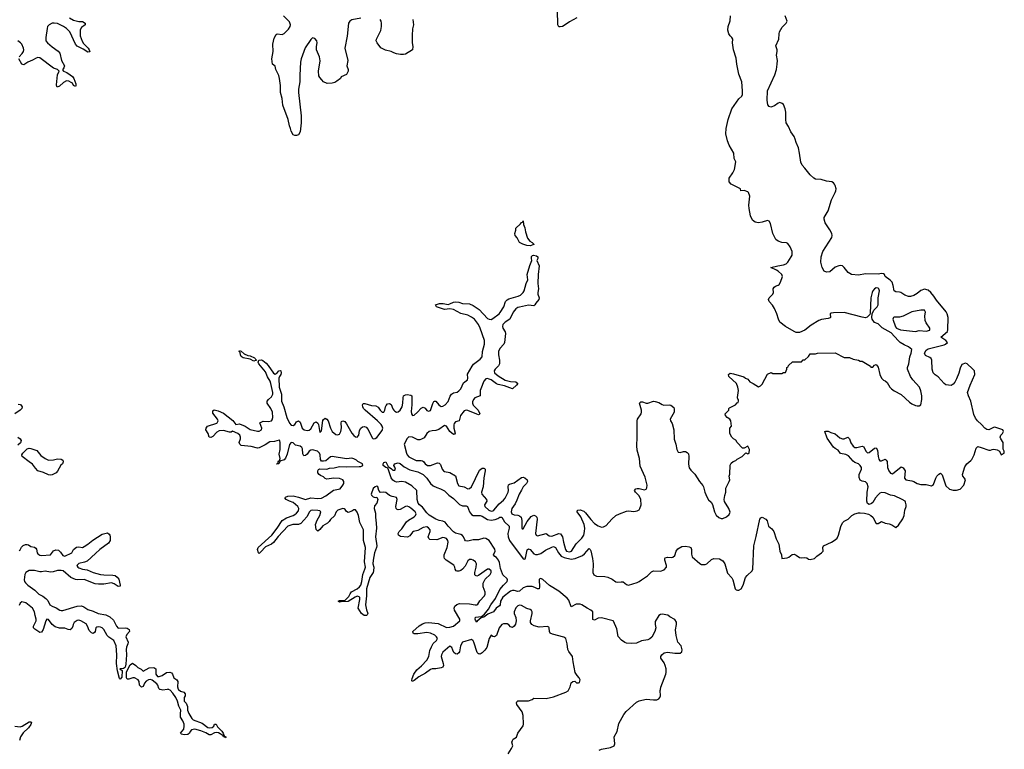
# Model space of a CAD drawing. Header units: inches. Extents: x 2473073 to 2657680, y 705365 to 849016.
# Tile 150 of 151: x 2645805 to 2656845, y 759330 to 767508. Entities that reach past the tile are written whole.
import ezdxf

# ---------------------------------------------------------------- set-up
doc = ezdxf.new("R2010")
doc.units = ezdxf.units.IN
doc.header["$MEASUREMENT"] = 0
for name, color, linetype in [('C6745', 7, 'Continuous'), ('C6746', 7, 'Continuous'), ('C6755', 7, 'Continuous'), ('C6756', 7, 'Continuous')]:
    doc.layers.add(name, color=color, linetype=linetype)

msp = doc.modelspace()

# ---------------------------------------------------------------- linework, layer by layer
at = {"layer": 'C6745', "color": 5, "elevation": 40}
for points in [[(2647459, 760000), (2647410, 759991), (2647379, 759999), (2647377, 760000)], [(2647587, 760000), (2647610, 759981), (2647645, 759970), (2647659, 759950), (2647659, 759930), (2647651, 759910), (2647651, 759870), (2647670, 759845), (2647685, 759810), (2647688, 759770), (2647701, 759730), (2647735, 759675), (2647750, 759660), (2647850, 759621), (2647913, 759573), (2647931, 759569), (2647965, 759575), (2647982, 759590), (2647990, 759612), (2648010, 759611), (2648023, 759583), (2648070, 759533), (2648085, 759510), (2648099, 759481), (2648094, 759474), (2648102, 759478), (2648115, 759470), (2648117, 759463), (2648110, 759458), (2648106, 759466), (2648090, 759469), (2648083, 759483), (2648033, 759513), (2648010, 759517), (2647990, 759513), (2647950, 759492), (2647930, 759492), (2647893, 759513), (2647837, 759537), (2647770, 759554), (2647730, 759549), (2647716, 759530), (2647710, 759510), (2647690, 759495), (2647650, 759492), (2647620, 759500), (2647609, 759510), (2647645, 759555), (2647651, 759589), (2647648, 759610), (2647636, 759650), (2647609, 759690), (2647607, 759727), (2647612, 759770), (2647590, 759813), (2647576, 759870), (2647555, 759910), (2647521, 759960), (2647492, 759992), (2647475, 760000)], [(2645750, 759589), (2645810, 759580), (2645833, 759587), (2645910, 759636), (2645930, 759639), (2645936, 759630), (2645930, 759606), (2645904, 759570), (2645845, 759515), (2645816, 759470), (2645804, 759430)]]:
    msp.add_lwpolyline(points, dxfattribs=at)
at = {"layer": 'C6746', "color": 5}
for points, elevation in [([(2646364, 767530), (2646410, 767503), (2646470, 767489), (2646510, 767489), (2646539, 767470), (2646538, 767450), (2646500, 767420), (2646485, 767395), (2646482, 767370), (2646485, 767325), (2646506, 767266), (2646522, 767242), (2646574, 767190), (2646586, 767170), (2646590, 767146), (2646570, 767145), (2646518, 767178), (2646450, 767211), (2646430, 767235), (2646367, 767370), (2646330, 767410), (2646298, 767430), (2646230, 767465), (2646190, 767470), (2646170, 767467), (2646136, 767450), (2646118, 767430), (2646112, 767410), (2646098, 767310), (2646100, 767270), (2646116, 767250), (2646170, 767202), (2646235, 767155), (2646254, 767134), (2646274, 767050), (2646307, 766990), (2646302, 766970), (2646286, 766946), (2646296, 766930), (2646335, 766915), (2646373, 766890), (2646397, 766870), (2646413, 766850), (2646435, 766790), (2646436, 766770), (2646430, 766758), (2646410, 766769), (2646397, 766797), (2646384, 766804), (2646357, 766817), (2646330, 766821), (2646295, 766805), (2646250, 766761), (2646226, 766750), (2646220, 766760), (2646219, 766779), (2646228, 766890), (2646249, 766930), (2646228, 766948), (2646185, 766965), (2646030, 767080), (2646010, 767083), (2645990, 767078), (2645950, 767053), (2645897, 767030), (2645850, 767002), (2645830, 767010), (2645797, 767070)], 40), ([(2649630, 767523), (2649530, 767505), (2649506, 767490), (2649492, 767468), (2649478, 767322), (2649450, 767190), (2649485, 767050), (2649473, 766990), (2649490, 766950), (2649488, 766930), (2649470, 766894), (2649411, 766869), (2649401, 766850), (2649363, 766817), (2649337, 766803), (2649310, 766796), (2649252, 766792), (2649210, 766810), (2649194, 766834), (2649170, 766859), (2649160, 766880), (2649154, 766930), (2649173, 767047), (2649168, 767090), (2649135, 767170), (2649134, 767206), (2649140, 767250), (2649137, 767270), (2649116, 767296), (2649090, 767304), (2649070, 767287), (2649006, 767194), (2648961, 767070), (2648952, 767030), (2648946, 766886), (2648948, 766810), (2648930, 766730), (2648930, 766690), (2648962, 766430), (2648963, 766350), (2648951, 766250), (2648930, 766218), (2648910, 766208), (2648890, 766208), (2648870, 766218), (2648850, 766258), (2648843, 766290), (2648830, 766318), (2648815, 766390), (2648757, 766550), (2648750, 766626), (2648729, 766690), (2648729, 766771), (2648719, 766850), (2648710, 766882), (2648679, 766950), (2648670, 766986), (2648638, 767010), (2648633, 767070), (2648649, 767150), (2648645, 767235), (2648660, 767300), (2648680, 767340), (2648692, 767348), (2648750, 767343), (2648770, 767353), (2648819, 767401), (2648837, 767430), (2648840, 767450), (2648830, 767483), (2648762, 767550)], 40), ([(2650000, 767137), (2649970, 767150), (2649906, 767166), (2649854, 767194), (2649812, 767250), (2649804, 767270), (2649807, 767290), (2649853, 767387), (2649863, 767430), (2649863, 767470), (2649857, 767490), (2649846, 767510)], 40), ([(2645801, 767090), (2645833, 767127), (2645847, 767150), (2645851, 767170), (2645848, 767190), (2645830, 767233), (2645814, 767250), (2645786, 767270)], 40), ([(2650000, 762158), (2649982, 762162), (2649953, 762173), (2649910, 762207), (2649888, 762212), (2649849, 762209), (2649832, 762232), (2649821, 762270), (2649810, 762278), (2649790, 762273), (2649770, 762252), (2649747, 762190), (2649750, 762178), (2649770, 762159), (2649790, 762151), (2649810, 762154), (2649822, 762130), (2649810, 762088), (2649783, 762057), (2649779, 762030), (2649795, 761975), (2649794, 761930), (2649804, 761864), (2649807, 761810), (2649795, 761710), (2649808, 761610), (2649805, 761590), (2649782, 761530), (2649768, 761448), (2649766, 761410), (2649775, 761370), (2649774, 761330), (2649767, 761310), (2649730, 761255), (2649693, 761130), (2649694, 761050), (2649682, 760950), (2649692, 760892), (2649707, 760850), (2649702, 760838), (2649692, 760830), (2649669, 760830), (2649636, 760850), (2649601, 760910), (2649619, 761010), (2649618, 761030), (2649610, 761040), (2649590, 761045), (2649565, 761035), (2649487, 760987), (2649410, 760984), (2649390, 760979), (2649375, 760990), (2649390, 760997), (2649450, 760996), (2649496, 761044), (2649509, 761071), (2649527, 761093), (2649591, 761129), (2649617, 761150), (2649630, 761170), (2649642, 761210), (2649651, 761290), (2649677, 761350), (2649681, 761370), (2649672, 761430), (2649682, 761590), (2649661, 761670), (2649661, 761790), (2649618, 761870), (2649605, 761950), (2649590, 761989), (2649570, 762015), (2649550, 762013), (2649530, 761997), (2649490, 761982), (2649470, 761995), (2649456, 762016), (2649444, 762024), (2649430, 762027), (2649371, 762010), (2649353, 761990), (2649335, 761945), (2649290, 761906), (2649276, 761884), (2649255, 761865), (2649205, 761835), (2649170, 761792), (2649150, 761775), (2649130, 761794), (2649123, 761850), (2649141, 761899), (2649171, 761950), (2649182, 761990), (2649170, 762001), (2649150, 762007), (2649090, 762011), (2649070, 762007), (2649055, 761990), (2649024, 761936), (2648959, 761861), (2648930, 761850), (2648869, 761849), (2648810, 761830), (2648704, 761716), (2648652, 761648), (2648630, 761630), (2648562, 761598), (2648510, 761543), (2648490, 761526), (2648482, 761530), (2648472, 761570), (2648479, 761590), (2648632, 761728), (2648692, 761808), (2648747, 761893), (2648795, 761925), (2648870, 761949), (2648890, 761960), (2648910, 761975), (2648930, 762003), (2648935, 762030), (2648923, 762050), (2648870, 762095), (2648829, 762110), (2648793, 762130), (2648779, 762150), (2648785, 762155), (2648812, 762168), (2648870, 762170), (2648930, 762157), (2649010, 762130), (2649070, 762148), (2649150, 762139), (2649190, 762144), (2649236, 762170), (2649324, 762235), (2649398, 762250), (2649429, 762290), (2649439, 762310), (2649441, 762330), (2649429, 762350), (2649390, 762366), (2649329, 762369), (2649250, 762359), (2649230, 762365), (2649210, 762384), (2649178, 762398), (2649164, 762410), (2649149, 762430), (2649149, 762451), (2649155, 762465), (2649170, 762472), (2649250, 762471), (2649280, 762480), (2649330, 762484), (2649390, 762499), (2649470, 762495), (2649610, 762498), (2649630, 762500), (2649653, 762510), (2649649, 762530), (2649596, 762556), (2649581, 762570), (2649550, 762587), (2649530, 762592), (2649470, 762586), (2649307, 762613), (2649290, 762609), (2649236, 762564), (2649210, 762558), (2649190, 762561), (2649177, 762577), (2649173, 762630), (2649167, 762650), (2649144, 762670), (2649090, 762686), (2649070, 762683), (2649050, 762672), (2649030, 762638), (2649010, 762622), (2648990, 762619), (2648980, 762640), (2648976, 762696), (2648970, 762712), (2648950, 762726), (2648898, 762738), (2648870, 762764), (2648850, 762770), (2648830, 762746), (2648803, 762637), (2648786, 762594), (2648770, 762574), (2648722, 762558), (2648722, 762550), (2648710, 762529), (2648690, 762526), (2648689, 762531), (2648702, 762538), (2648702, 762550), (2648710, 762562), (2648718, 762562), (2648725, 762590), (2648716, 762636), (2648724, 762690), (2648726, 762766), (2648722, 762790), (2648713, 762793), (2648661, 762779), (2648610, 762775), (2648558, 762742), (2648490, 762709), (2648470, 762705), (2648402, 762722), (2648290, 762735), (2648272, 762750), (2648266, 762770), (2648280, 762810), (2648281, 762830), (2648272, 762850), (2648250, 762870), (2648190, 762895), (2648175, 762885), (2648157, 762883), (2648090, 762902), (2648041, 762899), (2648015, 762885), (2647970, 762834), (2647950, 762825), (2647930, 762828), (2647918, 762870), (2647892, 762910), (2647896, 762930), (2647910, 762953), (2648014, 762986), (2648021, 762990), (2648029, 763010), (2648024, 763030), (2647970, 763098), (2647970, 763122), (2647987, 763133), (2648030, 763124), (2648090, 763097), (2648196, 763016), (2648230, 762971), (2648270, 762979), (2648333, 762953), (2648390, 762914), (2648470, 762896), (2648490, 762896), (2648516, 762910), (2648519, 762930), (2648498, 762990), (2648534, 763006), (2648595, 763005), (2648630, 763011), (2648637, 763023), (2648642, 763050), (2648639, 763110), (2648622, 763150), (2648581, 763210), (2648580, 763230), (2648594, 763250), (2648630, 763281), (2648642, 763310), (2648642, 763330), (2648623, 763430), (2648615, 763455), (2648585, 763505), (2648561, 763561), (2648488, 763650), (2648479, 763670), (2648486, 763690), (2648515, 763695), (2648530, 763689), (2648570, 763659), (2648592, 763632), (2648650, 763544), (2648670, 763536), (2648692, 763548), (2648710, 763573), (2648730, 763577), (2648733, 763573), (2648736, 763550), (2648734, 763530), (2648720, 763510), (2648712, 763488), (2648713, 763390), (2648739, 763310), (2648740, 763230), (2648766, 763170), (2648799, 763050), (2648830, 762985), (2648850, 762961), (2648870, 762958), (2648890, 762969), (2648910, 762999), (2648930, 763011), (2648950, 762995), (2648973, 762930), (2648996, 762910), (2649030, 762904), (2649052, 762908), (2649070, 762923), (2649107, 762990), (2649130, 763000), (2649147, 762987), (2649157, 762970), (2649170, 762879), (2649190, 762898), (2649205, 763015), (2649212, 763028), (2649230, 763041), (2649250, 763031), (2649264, 763010), (2649290, 762928), (2649310, 762890), (2649350, 762860), (2649370, 762856), (2649390, 762863), (2649407, 762890), (2649412, 762932), (2649410, 762990), (2649415, 763005), (2649430, 763013), (2649450, 763003), (2649470, 762978), (2649530, 762873), (2649550, 762847), (2649570, 762832), (2649590, 762830), (2649607, 762850), (2649616, 762904), (2649630, 762928), (2649650, 762944), (2649670, 762946), (2649690, 762940), (2649714, 762914), (2649759, 762819), (2649770, 762811), (2649790, 762815), (2649810, 762823), (2649870, 762902), (2649876, 762930), (2649871, 762950), (2649857, 762970), (2649816, 763010), (2649678, 763130), (2649662, 763150), (2649653, 763170), (2649649, 763190), (2649656, 763204), (2649675, 763205), (2649750, 763184), (2649798, 763178), (2649824, 763164), (2649848, 763130), (2649870, 763110), (2649890, 763109), (2649901, 763130), (2649908, 763170), (2649915, 763185), (2649930, 763202), (2649950, 763206), (2649970, 763193), (2649990, 763145), (2650000, 763132)], 40), ([(2645790, 763200), (2645814, 763194), (2645833, 763170), (2645830, 763150), (2645812, 763130), (2645750, 763090)], 40), ([(2645786, 762830), (2645810, 762810), (2645822, 762790), (2645814, 762766), (2645783, 762737)], 40), ([(2650000, 762338), (2649990, 762347), (2649970, 762374), (2649935, 762475), (2649926, 762486), (2649909, 762490), (2649882, 762510), (2649879, 762530), (2649890, 762545), (2649910, 762551), (2649938, 762498), (2649975, 762475), (2649990, 762458), (2650000, 762458)], 20), ([(2645801, 761559), (2645810, 761565), (2645825, 761595), (2645845, 761615), (2645870, 761627), (2645890, 761627), (2645903, 761623), (2645930, 761603), (2645970, 761594), (2645985, 761585), (2645993, 761573), (2646002, 761530), (2646010, 761519), (2646030, 761506), (2646050, 761502), (2646149, 761510), (2646186, 761554), (2646210, 761567), (2646240, 761560), (2646261, 761541), (2646290, 761503), (2646310, 761496), (2646389, 761530), (2646410, 761570), (2646444, 761596), (2646470, 761598), (2646510, 761593), (2646530, 761602), (2646570, 761629), (2646626, 761674), (2646730, 761741), (2646790, 761755), (2646810, 761742), (2646816, 761730), (2646821, 761710), (2646818, 761670), (2646801, 761639), (2646703, 761570), (2646657, 761523), (2646561, 761439), (2646532, 761428), (2646470, 761412), (2646447, 761390), (2646457, 761370), (2646470, 761363), (2646510, 761350), (2646563, 761343), (2646630, 761312), (2646710, 761289), (2646750, 761284), (2646850, 761282), (2646876, 761276), (2646899, 761259), (2646916, 761235), (2646933, 761170), (2646930, 761158), (2646910, 761156), (2646865, 761185), (2646834, 761194), (2646750, 761179), (2646690, 761181), (2646650, 761186), (2646530, 761232), (2646450, 761229), (2646430, 761233), (2646377, 761257), (2646294, 761330), (2646270, 761335), (2646230, 761335), (2646181, 761319), (2646150, 761316), (2646090, 761327), (2646050, 761317), (2646030, 761317), (2645970, 761333), (2645910, 761333), (2645875, 761310), (2645862, 761290), (2645857, 761230), (2645861, 761210), (2645870, 761196), (2645895, 761170), (2645974, 761114), (2646019, 761070), (2646066, 761046), (2646100, 761020), (2646119, 760999), (2646144, 760950), (2646170, 760934), (2646215, 760915), (2646255, 760890), (2646270, 760885), (2646290, 760886), (2646450, 760934), (2646498, 760938), (2646526, 760926), (2646570, 760898), (2646630, 760879), (2646687, 760850), (2646770, 760837), (2646816, 760816), (2646858, 760778), (2646889, 760709), (2646910, 760688), (2646990, 760692), (2647010, 760687), (2647032, 760672), (2647036, 760650), (2647005, 760615), (2646997, 760590), (2647020, 760530), (2647018, 760510), (2647004, 760476), (2646998, 760450), (2647003, 760390), (2646997, 760283), (2646988, 760252), (2646979, 760241), (2646970, 760235), (2646927, 760230), (2646953, 760213), (2646950, 760138), (2646930, 760117), (2646924, 760124), (2646901, 760210), (2646890, 760290), (2646895, 760390), (2646886, 760490), (2646859, 760550), (2646806, 760586), (2646785, 760605), (2646750, 760673), (2646730, 760690), (2646710, 760698), (2646690, 760702), (2646670, 760699), (2646658, 760690), (2646651, 760649), (2646643, 760637), (2646630, 760629), (2646610, 760634), (2646583, 760663), (2646567, 760710), (2646550, 760737), (2646491, 760770), (2646470, 760776), (2646450, 760773), (2646415, 760750), (2646403, 760730), (2646400, 760710), (2646390, 760685), (2646370, 760670), (2646350, 760671), (2646310, 760688), (2646250, 760689), (2646204, 760704), (2646170, 760730), (2646130, 760783), (2646110, 760789), (2646099, 760770), (2646069, 760671), (2646050, 760644), (2646030, 760637), (2645975, 760675), (2645960, 760690), (2645960, 760710), (2645991, 760769), (2645991, 760789), (2645977, 760830), (2645972, 760870), (2645950, 760912), (2645874, 760970), (2645830, 760981), (2645810, 760966), (2645798, 760942)], 40), ([(2647377, 760000), (2647366, 760010), (2647353, 760050), (2647343, 760063), (2647290, 760106), (2647272, 760112), (2647250, 760109), (2647225, 760095), (2647205, 760070), (2647190, 760032), (2647170, 760026), (2647150, 760050), (2647144, 760090), (2647134, 760110), (2647091, 760131), (2647072, 760132), (2647030, 760115), (2647010, 760114), (2647003, 760130), (2647003, 760197), (2647045, 760275), (2647070, 760296), (2647109, 760269), (2647130, 760248), (2647167, 760227), (2647190, 760205), (2647258, 760242), (2647310, 760248), (2647331, 760231), (2647330, 760170), (2647350, 760147), (2647370, 760146), (2647404, 760156), (2647451, 760189), (2647490, 760193), (2647507, 760187), (2647519, 760170), (2647532, 760130), (2647568, 760108), (2647580, 760090), (2647576, 760030), (2647583, 760003), (2647587, 760000)], 40), ([(2647475, 760000), (2647470, 760002), (2647459, 760000)], 40)]:
    msp.add_lwpolyline(points, dxfattribs=dict(at, elevation=elevation))
at = {"layer": 'C6746', "color": 5, "elevation": 40}
for points in [[(2648430, 763682), (2648390, 763701), (2648310, 763716), (2648290, 763732), (2648280, 763750), (2648277, 763777), (2648267, 763790), (2648270, 763798), (2648290, 763791), (2648324, 763764), (2648363, 763743), (2648390, 763739), (2648437, 763717), (2648447, 763710), (2648454, 763694), (2648462, 763690), (2648450, 763686)], [(2646130, 762570), (2646185, 762575), (2646230, 762584), (2646270, 762583), (2646290, 762571), (2646291, 762550), (2646285, 762530), (2646267, 762513), (2646230, 762449), (2646213, 762427), (2646170, 762405), (2646150, 762403), (2646130, 762407), (2646072, 762432), (2646010, 762450), (2645981, 762481), (2645950, 762526), (2645910, 762550), (2645832, 762610), (2645830, 762630), (2645841, 762650), (2645890, 762698), (2645910, 762705), (2645930, 762703), (2645999, 762679), (2646044, 762624), (2646090, 762590)]]:
    msp.add_lwpolyline(points, close=True, dxfattribs=at)
at = {"layer": 'C6755', "color": 5}
for points, elevation in [([(2651282, 759278), (2651321, 759339), (2651333, 759370), (2651324, 759410), (2651329, 759430), (2651338, 759442), (2651374, 759466), (2651389, 759510), (2651449, 759591), (2651455, 759610), (2651449, 759710), (2651439, 759750), (2651381, 759830), (2651376, 759850), (2651379, 759861), (2651390, 759871), (2651509, 759871), (2651550, 759886), (2651570, 759901), (2651710, 759899), (2651790, 759917), (2651929, 759971), (2651955, 759985), (2651962, 760000)], 40), ([(2652301, 759319), (2652330, 759331), (2652429, 759350), (2652470, 759370), (2652480, 759390), (2652471, 759470), (2652506, 759530), (2652523, 759617), (2652579, 759721), (2652605, 759755), (2652723, 759857), (2652750, 759873), (2652830, 759892), (2652910, 759883), (2652950, 759885), (2652970, 759896), (2652982, 759910), (2652989, 759930), (2652987, 759990), (2652989, 760000)], 20)]:
    msp.add_lwpolyline(points, dxfattribs=dict(at, elevation=elevation))
at = {"layer": 'C6756', "color": 5}
for points, elevation in [([(2652052, 767528), (2651970, 767483), (2651923, 767450), (2651890, 767433), (2651867, 767427), (2651849, 767429), (2651841, 767450), (2651837, 767610)], 40), ([(2650000, 762458), (2650010, 762458), (2650019, 762470), (2650013, 762493), (2650002, 762510), (2650009, 762530), (2650050, 762541), (2650070, 762533), (2650116, 762496), (2650181, 762461), (2650270, 762439), (2650330, 762410), (2650370, 762370), (2650410, 762310), (2650442, 762282), (2650483, 762263), (2650524, 762250), (2650570, 762226), (2650618, 762178), (2650670, 762140), (2650735, 762075), (2650770, 762060), (2650810, 762058), (2650828, 762050), (2650850, 761990), (2650870, 761962), (2650889, 761949), (2650950, 761952), (2650970, 761949), (2650990, 761941), (2651050, 761905), (2651090, 761897), (2651136, 761904), (2651165, 761915), (2651190, 761931), (2651210, 761932), (2651241, 761881), (2651292, 761830), (2651292, 761810), (2651278, 761750), (2651284, 761710), (2651299, 761670), (2651450, 761466), (2651470, 761461), (2651474, 761466), (2651482, 761490), (2651495, 761565), (2651510, 761578), (2651530, 761570), (2651570, 761521), (2651590, 761512), (2651610, 761512), (2651650, 761525), (2651700, 761560), (2651770, 761597), (2651790, 761602), (2651813, 761593), (2651846, 761530), (2651876, 761496), (2651910, 761480), (2651990, 761462), (2652033, 761467), (2652117, 761503), (2652140, 761520), (2652190, 761579), (2652202, 761570), (2652210, 761555), (2652229, 761470), (2652234, 761410), (2652231, 761311), (2652244, 761284), (2652271, 761271), (2652365, 761265), (2652399, 761259), (2652450, 761236), (2652490, 761208), (2652510, 761202), (2652550, 761207), (2652570, 761205), (2652610, 761175), (2652630, 761169), (2652730, 761199), (2652750, 761209), (2652776, 761230), (2652846, 761274), (2652890, 761319), (2652910, 761330), (2652990, 761327), (2653030, 761343), (2653056, 761370), (2653056, 761390), (2653038, 761450), (2653039, 761470), (2653044, 761476), (2653070, 761483), (2653110, 761480), (2653130, 761484), (2653150, 761501), (2653165, 761550), (2653184, 761576), (2653230, 761603), (2653270, 761606), (2653310, 761599), (2653332, 761590), (2653338, 761570), (2653337, 761517), (2653347, 761487), (2653430, 761412), (2653450, 761401), (2653490, 761400), (2653510, 761409), (2653562, 761458), (2653590, 761470), (2653650, 761463), (2653690, 761442), (2653712, 761410), (2653742, 761302), (2653791, 761251), (2653803, 761230), (2653826, 761130), (2653837, 761117), (2653852, 761112), (2653870, 761114), (2653893, 761130), (2653916, 761170), (2653943, 761257), (2653961, 761279), (2654018, 761330), (2654026, 761350), (2654035, 761610), (2654064, 761716), (2654105, 761910), (2654115, 761925), (2654130, 761930), (2654171, 761910), (2654187, 761890), (2654200, 761830), (2654239, 761799), (2654260, 761770), (2654287, 761690), (2654317, 761630), (2654329, 761549), (2654346, 761510), (2654350, 761467), (2654410, 761476), (2654430, 761485), (2654467, 761513), (2654490, 761515), (2654510, 761506), (2654550, 761478), (2654570, 761474), (2654610, 761480), (2654630, 761474), (2654650, 761460), (2654670, 761456), (2654716, 761470), (2654744, 761496), (2654796, 761530), (2654813, 761550), (2654810, 761590), (2654818, 761610), (2654909, 761650), (2654950, 761677), (2654970, 761698), (2654987, 761730), (2655012, 761828), (2655031, 761869), (2655050, 761886), (2655093, 761910), (2655137, 761950), (2655171, 761970), (2655210, 761981), (2655230, 761981), (2655276, 761976), (2655324, 761964), (2655350, 761950), (2655371, 761931), (2655410, 761859), (2655430, 761860), (2655470, 761883), (2655510, 761863), (2655556, 761856), (2655585, 761845), (2655630, 761815), (2655657, 761843), (2655707, 761913), (2655721, 761950), (2655729, 762009), (2655744, 762050), (2655745, 762070), (2655739, 762099), (2655734, 762110), (2655699, 762130), (2655614, 762170), (2655570, 762180), (2655510, 762205), (2655470, 762209), (2655450, 762200), (2655430, 762183), (2655402, 762150), (2655370, 762097), (2655357, 762083), (2655330, 762075), (2655310, 762083), (2655303, 762110), (2655308, 762210), (2655319, 762270), (2655309, 762309), (2655287, 762327), (2655250, 762335), (2655230, 762346), (2655218, 762377), (2655218, 762410), (2655245, 762470), (2655244, 762490), (2655230, 762510), (2655210, 762528), (2655170, 762544), (2655150, 762559), (2655098, 762618), (2655070, 762633), (2655010, 762645), (2654984, 762684), (2654950, 762701), (2654930, 762717), (2654858, 762818), (2654833, 762890), (2654844, 762896), (2654870, 762894), (2654899, 762880), (2654950, 762867), (2655001, 762821), (2655030, 762808), (2655050, 762811), (2655090, 762830), (2655108, 762810), (2655124, 762764), (2655150, 762727), (2655170, 762714), (2655190, 762711), (2655250, 762726), (2655270, 762720), (2655292, 762672), (2655310, 762654), (2655330, 762658), (2655390, 762705), (2655410, 762709), (2655424, 762684), (2655431, 762610), (2655440, 762580), (2655450, 762564), (2655470, 762563), (2655510, 762580), (2655522, 762570), (2655530, 762554), (2655537, 762490), (2655552, 762452), (2655570, 762425), (2655590, 762416), (2655690, 762495), (2655710, 762485), (2655734, 762450), (2655725, 762370), (2655742, 762350), (2655810, 762339), (2655830, 762333), (2655870, 762310), (2655910, 762299), (2655970, 762299), (2656030, 762284), (2656050, 762298), (2656076, 762370), (2656089, 762390), (2656110, 762414), (2656130, 762423), (2656147, 762407), (2656154, 762394), (2656190, 762281), (2656230, 762247), (2656270, 762234), (2656310, 762233), (2656350, 762245), (2656390, 762291), (2656409, 762350), (2656399, 762370), (2656381, 762390), (2656376, 762410), (2656404, 762496), (2656424, 762530), (2656470, 762565), (2656481, 762579), (2656508, 762630), (2656530, 762706), (2656542, 762718), (2656550, 762722), (2656587, 762713), (2656670, 762681), (2656690, 762681), (2656708, 762690), (2656727, 762693), (2656766, 762686), (2656791, 762670), (2656810, 762632), (2656842, 762650), (2656845, 762670), (2656834, 762694), (2656831, 762770), (2656805, 762810), (2656798, 762830), (2656807, 762850), (2656826, 762870), (2656837, 762890), (2656829, 762909), (2656750, 762938), (2656730, 762940), (2656670, 762912), (2656650, 762915), (2656628, 762928), (2656590, 762969), (2656543, 763010), (2656521, 763041), (2656502, 763082), (2656470, 763230), (2656442, 763290), (2656434, 763330), (2656463, 763410), (2656515, 763530), (2656510, 763570), (2656490, 763594), (2656430, 763652), (2656410, 763659), (2656370, 763641), (2656350, 763600), (2656336, 763544), (2656310, 763481), (2656290, 763445), (2656270, 763421), (2656250, 763409), (2656190, 763415), (2656170, 763429), (2656105, 763505), (2656070, 763526), (2656046, 763550), (2656036, 763590), (2656031, 763690), (2656025, 763710), (2656010, 763723), (2655963, 763743), (2655956, 763750), (2655951, 763770), (2655970, 763805), (2655990, 763820), (2656170, 763864), (2656186, 763870), (2656207, 763890), (2656189, 763910), (2656135, 763950), (2656208, 764012), (2656213, 764030), (2656216, 764170), (2656205, 764210), (2656193, 764233), (2656085, 764365), (2656056, 764410), (2656023, 764450), (2655990, 764477), (2655950, 764487), (2655909, 764471), (2655870, 764438), (2655830, 764416), (2655795, 764405), (2655770, 764405), (2655730, 764421), (2655684, 764450), (2655670, 764455), (2655630, 764458), (2655610, 764469), (2655600, 764530), (2655586, 764566), (2655567, 764587), (2655510, 764630), (2655501, 764650), (2655490, 764658), (2655470, 764662), (2655430, 764657), (2655290, 764658), (2655210, 764644), (2655130, 764650), (2655093, 764673), (2655050, 764731), (2655030, 764747), (2655010, 764753), (2654990, 764750), (2654948, 764732), (2654890, 764680), (2654850, 764677), (2654824, 764690), (2654802, 764730), (2654788, 764790), (2654790, 764850), (2654810, 764910), (2654910, 765066), (2654916, 765090), (2654912, 765112), (2654890, 765153), (2654838, 765230), (2654824, 765270), (2654824, 765290), (2654870, 765367), (2654908, 765490), (2654950, 765570), (2654958, 765590), (2654959, 765610), (2654950, 765650), (2654943, 765663), (2654930, 765679), (2654911, 765691), (2654850, 765698), (2654790, 765716), (2654730, 765722), (2654710, 765732), (2654670, 765770), (2654610, 765845), (2654577, 765877), (2654562, 765910), (2654550, 766010), (2654537, 766070), (2654512, 766132), (2654502, 766170), (2654490, 766197), (2654450, 766250), (2654425, 766310), (2654401, 766350), (2654396, 766390), (2654397, 766470), (2654388, 766510), (2654370, 766557), (2654354, 766570), (2654330, 766578), (2654310, 766572), (2654270, 766544), (2654229, 766529), (2654210, 766534), (2654194, 766554), (2654187, 766607), (2654191, 766710), (2654273, 766890), (2654290, 766950), (2654300, 767010), (2654301, 767050), (2654291, 767110), (2654299, 767150), (2654298, 767170), (2654285, 767215), (2654318, 767290), (2654319, 767350), (2654325, 767370), (2654355, 767425), (2654399, 767470), (2654409, 767490), (2654389, 767550)], 20), ([(2650000, 763132), (2650010, 763118), (2650030, 763110), (2650050, 763114), (2650070, 763130), (2650092, 763170), (2650102, 763210), (2650104, 763270), (2650110, 763290), (2650130, 763304), (2650150, 763305), (2650190, 763298), (2650203, 763290), (2650201, 763190), (2650195, 763115), (2650200, 763090), (2650210, 763073), (2650230, 763076), (2650267, 763110), (2650305, 763155), (2650330, 763164), (2650350, 763153), (2650370, 763129), (2650390, 763121), (2650410, 763127), (2650436, 763204), (2650450, 763227), (2650458, 763230), (2650472, 763232), (2650504, 763190), (2650519, 763179), (2650530, 763173), (2650550, 763175), (2650576, 763190), (2650610, 763228), (2650632, 763288), (2650648, 763312), (2650670, 763324), (2650710, 763332), (2650730, 763346), (2650750, 763370), (2650783, 763437), (2650825, 763470), (2650831, 763490), (2650826, 763534), (2650877, 763623), (2650895, 763645), (2650970, 763703), (2650989, 763730), (2650996, 763790), (2651018, 763870), (2651018, 763910), (2650970, 764050), (2650948, 764090), (2650903, 764150), (2650873, 764173), (2650830, 764196), (2650750, 764215), (2650670, 764259), (2650630, 764268), (2650570, 764258), (2650478, 764290), (2650468, 764310), (2650514, 764326), (2650553, 764327), (2650610, 764317), (2650630, 764321), (2650670, 764341), (2650690, 764346), (2650730, 764343), (2650770, 764328), (2650850, 764321), (2650890, 764304), (2650958, 764258), (2651050, 764160), (2651070, 764150), (2651090, 764149), (2651110, 764157), (2651180, 764210), (2651194, 764226), (2651232, 764290), (2651252, 764348), (2651270, 764368), (2651290, 764380), (2651393, 764407), (2651419, 764421), (2651450, 764450), (2651462, 764470), (2651483, 764550), (2651501, 764590), (2651496, 764650), (2651526, 764754), (2651549, 764810), (2651543, 764830), (2651545, 764855), (2651554, 764866), (2651566, 764870), (2651601, 764861), (2651615, 764850), (2651616, 764830), (2651603, 764810), (2651628, 764748), (2651618, 764650), (2651616, 764550), (2651621, 764490), (2651614, 764450), (2651614, 764430), (2651631, 764390), (2651627, 764373), (2651592, 764330), (2651582, 764310), (2651570, 764302), (2651510, 764307), (2651410, 764286), (2651390, 764280), (2651370, 764267), (2651340, 764230), (2651300, 764150), (2651250, 764117), (2651222, 764090), (2651217, 764070), (2651222, 764050), (2651247, 764010), (2651252, 763990), (2651242, 763890), (2651234, 763870), (2651190, 763822), (2651173, 763790), (2651175, 763750), (2651186, 763690), (2651185, 763650), (2651174, 763626), (2651138, 763590), (2651125, 763570), (2651130, 763550), (2651170, 763514), (2651248, 763468), (2651310, 763452), (2651370, 763450), (2651391, 763430), (2651376, 763410), (2651330, 763369), (2651243, 763403), (2651170, 763418), (2651150, 763427), (2651091, 763471), (2651070, 763480), (2651050, 763485), (2651030, 763482), (2651010, 763457), (2650974, 763370), (2650969, 763350), (2650969, 763291), (2650910, 763269), (2650895, 763250), (2650884, 763224), (2650882, 763210), (2650888, 763188), (2650946, 763130), (2650963, 763090), (2650958, 763082), (2650950, 763079), (2650930, 763086), (2650830, 763128), (2650810, 763131), (2650790, 763125), (2650749, 763070), (2650731, 763010), (2650690, 763000), (2650677, 762983), (2650672, 762968), (2650674, 762930), (2650687, 762873), (2650679, 762861), (2650670, 762860), (2650630, 762890), (2650591, 762950), (2650570, 762958), (2650504, 762916), (2650470, 762904), (2650430, 762901), (2650395, 762890), (2650370, 762870), (2650339, 762821), (2650310, 762805), (2650290, 762799), (2650270, 762799), (2650209, 762830), (2650169, 762831), (2650150, 762812), (2650115, 762750), (2650142, 762650), (2650150, 762630), (2650170, 762607), (2650250, 762567), (2650307, 762567), (2650323, 762563), (2650334, 762554), (2650350, 762529), (2650379, 762510), (2650410, 762509), (2650490, 762539), (2650510, 762538), (2650523, 762523), (2650541, 762470), (2650557, 762450), (2650570, 762442), (2650630, 762433), (2650690, 762396), (2650714, 762310), (2650730, 762282), (2650790, 762270), (2650829, 762249), (2650850, 762253), (2650870, 762270), (2650962, 762458), (2650990, 762479), (2651010, 762480), (2651017, 762477), (2651023, 762470), (2651025, 762450), (2651008, 762372), (2651003, 762270), (2650985, 762210), (2650988, 762190), (2651038, 762130), (2651042, 762110), (2651018, 762070), (2651021, 762050), (2651065, 762010), (2651090, 761999), (2651110, 762002), (2651121, 762010), (2651180, 762080), (2651230, 762121), (2651250, 762144), (2651283, 762210), (2651287, 762230), (2651281, 762270), (2651286, 762294), (2651298, 762302), (2651350, 762316), (2651430, 762377), (2651450, 762380), (2651470, 762374), (2651494, 762350), (2651498, 762330), (2651487, 762310), (2651450, 762270), (2651430, 762236), (2651405, 762190), (2651379, 762121), (2651359, 762081), (2651325, 762030), (2651316, 761990), (2651324, 761970), (2651350, 761958), (2651390, 761954), (2651408, 761948), (2651427, 761930), (2651436, 761896), (2651436, 761810), (2651441, 761801), (2651450, 761801), (2651497, 761883), (2651540, 761940), (2651570, 761954), (2651590, 761946), (2651604, 761930), (2651609, 761909), (2651590, 761750), (2651596, 761730), (2651610, 761723), (2651710, 761748), (2651743, 761723), (2651770, 761719), (2651850, 761750), (2651870, 761745), (2651891, 761711), (2651902, 761650), (2651924, 761570), (2651938, 761550), (2651970, 761543), (2651992, 761550), (2652046, 761634), (2652110, 761695), (2652129, 761731), (2652137, 761770), (2652141, 761810), (2652134, 761850), (2652096, 761936), (2652055, 761990), (2652059, 762010), (2652090, 762015), (2652130, 761999), (2652150, 761981), (2652210, 761904), (2652250, 761862), (2652290, 761835), (2652330, 761821), (2652350, 761823), (2652381, 761839), (2652443, 761910), (2652491, 761949), (2652530, 761970), (2652610, 761999), (2652630, 762002), (2652690, 761995), (2652730, 762002), (2652750, 762015), (2652760, 762030), (2652772, 762070), (2652768, 762130), (2652751, 762171), (2652709, 762210), (2652699, 762230), (2652712, 762248), (2652730, 762254), (2652750, 762253), (2652810, 762239), (2652830, 762245), (2652838, 762262), (2652841, 762290), (2652820, 762380), (2652763, 762503), (2652754, 762590), (2652730, 762682), (2652724, 762730), (2652730, 762830), (2652728, 763010), (2652732, 763030), (2652772, 763090), (2652778, 763110), (2652778, 763130), (2652756, 763210), (2652770, 763225), (2652790, 763226), (2652830, 763210), (2652850, 763210), (2652910, 763230), (2652932, 763228), (2652970, 763217), (2653010, 763193), (2653028, 763188), (2653090, 763190), (2653107, 763187), (2653140, 763160), (2653145, 763145), (2653142, 763110), (2653099, 763030), (2653104, 763010), (2653121, 762981), (2653139, 762910), (2653145, 762805), (2653161, 762750), (2653172, 762690), (2653190, 762662), (2653210, 762657), (2653250, 762667), (2653270, 762667), (2653290, 762658), (2653303, 762643), (2653309, 762610), (2653305, 762525), (2653310, 762486), (2653330, 762459), (2653374, 762414), (2653428, 762330), (2653466, 762286), (2653474, 762270), (2653488, 762210), (2653510, 762158), (2653530, 762126), (2653558, 762098), (2653573, 762073), (2653597, 761990), (2653614, 761954), (2653646, 761926), (2653670, 761918), (2653690, 761918), (2653730, 761935), (2653760, 761960), (2653772, 761988), (2653758, 762030), (2653709, 762109), (2653705, 762130), (2653710, 762174), (2653722, 762210), (2653723, 762257), (2653762, 762330), (2653768, 762350), (2653762, 762390), (2653768, 762412), (2653770, 762514), (2653783, 762537), (2653805, 762555), (2653834, 762566), (2653850, 762582), (2653906, 762610), (2653947, 762653), (2653970, 762642), (2653986, 762650), (2653988, 762690), (2653970, 762726), (2653930, 762706), (2653910, 762706), (2653849, 762769), (2653835, 762795), (2653809, 762809), (2653789, 762829), (2653766, 762870), (2653766, 762930), (2653786, 762950), (2653778, 763010), (2653768, 763030), (2653738, 763050), (2653718, 763070), (2653715, 763090), (2653758, 763130), (2653758, 763150), (2653763, 763157), (2653830, 763192), (2653850, 763214), (2653862, 763218), (2653866, 763230), (2653866, 763250), (2653856, 763256), (2653854, 763274), (2653864, 763350), (2653859, 763390), (2653841, 763430), (2653757, 763510), (2653753, 763530), (2653770, 763545), (2653810, 763540), (2653924, 763504), (2653942, 763490), (2653970, 763478), (2653992, 763450), (2654031, 763431), (2654090, 763392), (2654110, 763402), (2654130, 763422), (2654190, 763534), (2654230, 763552), (2654250, 763542), (2654350, 763542), (2654370, 763554), (2654390, 763554), (2654406, 763590), (2654406, 763610), (2654422, 763618), (2654426, 763630), (2654470, 763674), (2654570, 763674), (2654590, 763694), (2654610, 763694), (2654650, 763734), (2654670, 763762), (2654730, 763762), (2654750, 763771), (2654950, 763772), (2655050, 763722), (2655110, 763722), (2655150, 763702), (2655211, 763691), (2655230, 763682), (2655250, 763682), (2655344, 763624), (2655350, 763614), (2655370, 763614), (2655390, 763634), (2655410, 763642), (2655430, 763612), (2655451, 763530), (2655468, 763488), (2655490, 763466), (2655510, 763458), (2655530, 763442), (2655562, 763390), (2655582, 763370), (2655610, 763346), (2655690, 763305), (2655781, 763221), (2655810, 763203), (2655850, 763183), (2655870, 763179), (2655890, 763178), (2655910, 763192), (2655919, 763250), (2655919, 763290), (2655910, 763348), (2655896, 763390), (2655818, 763470), (2655794, 763510), (2655761, 763590), (2655759, 763610), (2655773, 763650), (2655787, 763730), (2655801, 763770), (2655807, 763810), (2655770, 763842), (2655722, 763862), (2655677, 763890), (2655654, 763910), (2655578, 763998), (2655475, 764055), (2655430, 764098), (2655390, 764115), (2655365, 764150), (2655360, 764170), (2655362, 764210), (2655383, 764250), (2655419, 764290), (2655430, 764310), (2655430, 764390), (2655444, 764470), (2655438, 764490), (2655430, 764498), (2655410, 764503), (2655390, 764491), (2655371, 764470), (2655362, 764450), (2655348, 764390), (2655342, 764218), (2655337, 764203), (2655308, 764172), (2655290, 764166), (2655250, 764172), (2655050, 764224), (2654930, 764222), (2654903, 764217), (2654891, 764210), (2654896, 764170), (2654893, 764167), (2654870, 764158), (2654794, 764146), (2654765, 764135), (2654678, 764082), (2654610, 764027), (2654550, 764001), (2654510, 764003), (2654490, 764013), (2654390, 764070), (2654330, 764119), (2654313, 764150), (2654293, 764210), (2654267, 764270), (2654246, 764306), (2654210, 764350), (2654201, 764370), (2654209, 764390), (2654249, 764431), (2654256, 764450), (2654254, 764490), (2654264, 764510), (2654279, 764521), (2654310, 764531), (2654319, 764541), (2654334, 764566), (2654360, 764630), (2654351, 764650), (2654310, 764689), (2654290, 764702), (2654228, 764730), (2654305, 764750), (2654370, 764760), (2654398, 764770), (2654417, 764790), (2654456, 764850), (2654465, 764870), (2654465, 764910), (2654443, 764963), (2654418, 764998), (2654404, 765005), (2654350, 765012), (2654310, 765024), (2654284, 765044), (2654251, 765110), (2654225, 765225), (2654210, 765249), (2654190, 765257), (2654130, 765237), (2654090, 765230), (2654050, 765240), (2654022, 765262), (2654000, 765310), (2653983, 765390), (2653980, 765430), (2653991, 765530), (2653977, 765570), (2653970, 765579), (2653930, 765594), (2653890, 765588), (2653888, 765610), (2653783, 765663), (2653762, 765690), (2653759, 765710), (2653762, 765730), (2653801, 765790), (2653819, 765830), (2653835, 765915), (2653818, 765950), (2653814, 766010), (2653760, 766100), (2653741, 766150), (2653723, 766230), (2653728, 766290), (2653748, 766390), (2653790, 766510), (2653870, 766621), (2653901, 766650), (2653909, 766670), (2653909, 766710), (2653902, 766810), (2653870, 766897), (2653845, 767010), (2653837, 767077), (2653807, 767170), (2653798, 767250), (2653801, 767290), (2653790, 767310), (2653770, 767327), (2653755, 767350), (2653745, 767390), (2653748, 767430), (2653770, 767496), (2653776, 767550)], 40), ([(2650215, 767510), (2650220, 767450), (2650210, 767406), (2650205, 767330), (2650207, 767247), (2650214, 767206), (2650211, 767170), (2650130, 767123), (2650110, 767117), (2650076, 767116), (2650030, 767125), (2650000, 767137)], 40), ([(2652989, 760000), (2652994, 760026), (2653051, 760170), (2653055, 760190), (2653054, 760230), (2653042, 760270), (2653030, 760297), (2652993, 760350), (2652993, 760370), (2653004, 760390), (2653030, 760410), (2653070, 760418), (2653150, 760406), (2653212, 760408), (2653230, 760422), (2653235, 760445), (2653221, 760490), (2653185, 760530), (2653167, 760607), (2653158, 760670), (2653170, 760730), (2653170, 760753), (2653150, 760785), (2653095, 760815), (2653073, 760833), (2653010, 760844), (2652990, 760841), (2652970, 760829), (2652930, 760762), (2652929, 760730), (2652937, 760690), (2652926, 760650), (2652893, 760587), (2652872, 760568), (2652850, 760558), (2652776, 760544), (2652721, 760519), (2652670, 760514), (2652610, 760519), (2652590, 760526), (2652552, 760552), (2652514, 760594), (2652499, 760679), (2652464, 760764), (2652458, 760770), (2652330, 760802), (2652290, 760800), (2652250, 760778), (2652230, 760784), (2652231, 760870), (2652210, 760890), (2652167, 760910), (2652110, 760949), (2652090, 760957), (2652045, 760955), (2651990, 760926), (2651961, 761001), (2651944, 761024), (2651850, 761102), (2651744, 761164), (2651670, 761234), (2651650, 761245), (2651630, 761236), (2651628, 761230), (2651635, 761150), (2651630, 761130), (2651610, 761127), (2651583, 761143), (2651553, 761153), (2651490, 761155), (2651450, 761141), (2651410, 761102), (2651390, 761099), (2651350, 761109), (2651330, 761109), (2651310, 761103), (2651224, 761036), (2651195, 760990), (2651191, 760949), (2651184, 760936), (2651149, 760911), (2651116, 760870), (2651056, 760844), (2651010, 760810), (2650978, 760802), (2650934, 760766), (2650930, 760755), (2650916, 760776), (2650913, 760790), (2650917, 760810), (2650982, 760818), (2651017, 760843), (2651060, 760900), (2651088, 760950), (2651141, 761019), (2651190, 761120), (2651229, 761171), (2651271, 761210), (2651276, 761230), (2651270, 761242), (2651224, 761284), (2651217, 761297), (2651197, 761357), (2651184, 761425), (2651175, 761450), (2651150, 761480), (2651131, 761490), (2651119, 761510), (2651137, 761550), (2651133, 761573), (2651071, 761671), (2651030, 761693), (2651010, 761697), (2650950, 761677), (2650890, 761679), (2650830, 761663), (2650805, 761665), (2650796, 761676), (2650783, 761710), (2650770, 761726), (2650750, 761737), (2650690, 761752), (2650670, 761766), (2650608, 761830), (2650576, 761875), (2650550, 761887), (2650510, 761893), (2650470, 761910), (2650395, 761955), (2650370, 761980), (2650323, 762043), (2650288, 762070), (2650274, 762090), (2650262, 762130), (2650257, 762230), (2650201, 762281), (2650130, 762324), (2650090, 762331), (2650030, 762325), (2650010, 762330), (2650000, 762338)], 20), ([(2651962, 760000), (2651978, 760030), (2651990, 760074), (2652006, 760090), (2652030, 760094), (2652050, 760074), (2652070, 760074), (2652082, 760078), (2652087, 760093), (2652088, 760110), (2652078, 760130), (2652055, 760155), (2652035, 760190), (2652010, 760310), (2652005, 760370), (2651964, 760424), (2651952, 760450), (2651945, 760510), (2651927, 760570), (2651907, 760587), (2651779, 760619), (2651753, 760630), (2651744, 760650), (2651743, 760690), (2651738, 760698), (2651725, 760705), (2651630, 760700), (2651573, 760713), (2651548, 760728), (2651533, 760750), (2651531, 760770), (2651553, 760850), (2651551, 760871), (2651544, 760884), (2651530, 760895), (2651490, 760908), (2651430, 760941), (2651410, 760947), (2651390, 760938), (2651370, 760915), (2651350, 760870), (2651350, 760850), (2651367, 760807), (2651373, 760770), (2651366, 760734), (2651351, 760709), (2651330, 760695), (2651310, 760702), (2651290, 760725), (2651270, 760735), (2651230, 760735), (2651210, 760727), (2651182, 760690), (2651150, 760605), (2651130, 760591), (2651110, 760595), (2651090, 760609), (2651070, 760570), (2651042, 760470), (2651021, 760439), (2650990, 760409), (2650970, 760397), (2650958, 760398), (2650950, 760398), (2650933, 760413), (2650897, 760530), (2650890, 760545), (2650870, 760559), (2650770, 760530), (2650747, 760490), (2650737, 760423), (2650729, 760411), (2650710, 760397), (2650690, 760401), (2650674, 760414), (2650660, 760440), (2650650, 760472), (2650630, 760484), (2650550, 760417), (2650533, 760390), (2650530, 760370), (2650555, 760290), (2650557, 760270), (2650550, 760250), (2650530, 760241), (2650470, 760230), (2650430, 760230), (2650410, 760223), (2650356, 760184), (2650279, 760141), (2650230, 760102), (2650206, 760090), (2650201, 760101), (2650204, 760124), (2650225, 760170), (2650260, 760220), (2650310, 760265), (2650370, 760330), (2650391, 760370), (2650404, 760436), (2650421, 760479), (2650443, 760517), (2650478, 760550), (2650491, 760570), (2650480, 760590), (2650460, 760610), (2650413, 760630), (2650370, 760637), (2650270, 760623), (2650230, 760623), (2650216, 760630), (2650212, 760650), (2650286, 760714), (2650323, 760737), (2650353, 760747), (2650390, 760749), (2650498, 760738), (2650590, 760694), (2650630, 760697), (2650671, 760710), (2650739, 760770), (2650742, 760790), (2650680, 760890), (2650678, 760910), (2650685, 760935), (2650707, 760953), (2650738, 760962), (2650850, 760960), (2650911, 760949), (2650930, 760948), (2650943, 760957), (2650965, 760995), (2651016, 761050), (2651023, 761070), (2651023, 761090), (2651003, 761150), (2651002, 761190), (2651024, 761236), (2651082, 761290), (2651092, 761310), (2651090, 761330), (2651070, 761350), (2651050, 761348), (2650950, 761278), (2650930, 761271), (2650916, 761276), (2650907, 761287), (2650907, 761310), (2650925, 761370), (2650928, 761410), (2650916, 761430), (2650890, 761448), (2650870, 761456), (2650850, 761457), (2650830, 761443), (2650799, 761381), (2650770, 761348), (2650750, 761333), (2650730, 761327), (2650710, 761325), (2650701, 761330), (2650688, 761348), (2650684, 761370), (2650672, 761392), (2650588, 761448), (2650569, 761469), (2650564, 761484), (2650565, 761510), (2650598, 761590), (2650611, 761650), (2650607, 761670), (2650590, 761691), (2650570, 761700), (2650550, 761702), (2650484, 761676), (2650403, 761683), (2650391, 761691), (2650385, 761710), (2650408, 761770), (2650408, 761790), (2650390, 761812), (2650370, 761822), (2650330, 761816), (2650270, 761782), (2650219, 761770), (2650210, 761765), (2650179, 761721), (2650154, 761706), (2650076, 761716), (2650062, 761722), (2650054, 761730), (2650048, 761750), (2650060, 761770), (2650090, 761802), (2650142, 761878), (2650163, 761897), (2650230, 761935), (2650243, 761950), (2650250, 761970), (2650238, 761990), (2650190, 762033), (2650170, 762048), (2650150, 762054), (2650130, 762050), (2650070, 762017), (2650050, 762013), (2650038, 762018), (2650027, 762027), (2650024, 762050), (2650036, 762130), (2650032, 762152), (2650000, 762158)], 40)]:
    msp.add_lwpolyline(points, dxfattribs=dict(at, elevation=elevation))
at = {"layer": 'C6756', "color": 5, "elevation": 40}
for points in [[(2651530, 764974), (2651490, 764977), (2651448, 764990), (2651409, 765009), (2651382, 765062), (2651362, 765090), (2651358, 765110), (2651369, 765150), (2651369, 765171), (2651420, 765220), (2651430, 765234), (2651442, 765238), (2651450, 765254), (2651453, 765213), (2651470, 765174), (2651476, 765130), (2651500, 765060), (2651525, 765025), (2651552, 765010), (2651570, 764992), (2651570, 764989)], [(2655950, 764252), (2655911, 764251), (2655810, 764235), (2655710, 764184), (2655670, 764175), (2655610, 764174), (2655601, 764170), (2655598, 764162), (2655596, 764150), (2655624, 764064), (2655638, 764050), (2655683, 764030), (2655850, 764013), (2655890, 764023), (2655970, 764015), (2656010, 764029), (2656009, 764050), (2655970, 764110), (2655957, 764137), (2655953, 764190), (2655960, 764230)]]:
    msp.add_lwpolyline(points, close=True, dxfattribs=at)

doc.saveas('drawing.dxf')
